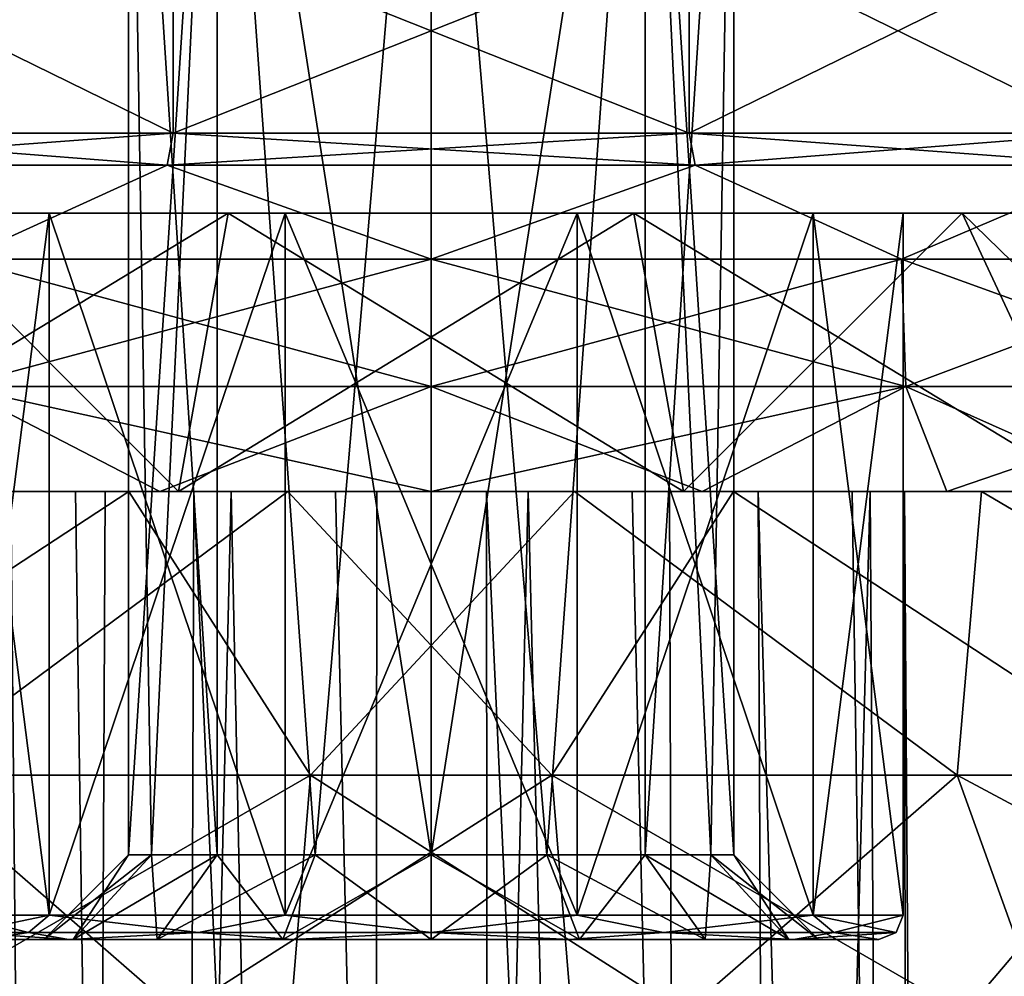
# Model space of a CAD drawing. Header units: millimetres. Extents: x -129 to 0, y -129 to 137.
# Tile 56 of 59: x -105 to -97, y 121 to 129. Entities that reach past the tile are written whole.
import ezdxf

# ---------------------------------------------------------------- set-up
doc = ezdxf.new("R2010")
doc.units = ezdxf.units.MM
doc.header["$LTSCALE"] = 65.185185
for name, color, linetype in [('692', 7, 'CONTINUOUS'), ('703', 7, 'CONTINUOUS'), ('711', 7, 'CONTINUOUS'), ('714', 7, 'CONTINUOUS'), ('715', 7, 'CONTINUOUS'), ('719', 7, 'CONTINUOUS'), ('720', 7, 'CONTINUOUS'), ('721', 7, 'CONTINUOUS'), ('725', 7, 'CONTINUOUS'), ('726', 7, 'CONTINUOUS'), ('729', 7, 'CONTINUOUS'), ('730', 7, 'CONTINUOUS'), ('731', 7, 'CONTINUOUS'), ('732', 7, 'CONTINUOUS'), ('735', 7, 'CONTINUOUS'), ('736', 7, 'CONTINUOUS'), ('737', 7, 'CONTINUOUS'), ('740', 7, 'CONTINUOUS'), ('742', 7, 'CONTINUOUS'), ('743', 7, 'CONTINUOUS'), ('749', 7, 'CONTINUOUS'), ('750', 7, 'CONTINUOUS'), ('751', 7, 'CONTINUOUS'), ('752', 7, 'CONTINUOUS'), ('753', 7, 'CONTINUOUS'), ('754', 7, 'CONTINUOUS'), ('755', 7, 'CONTINUOUS'), ('756', 7, 'CONTINUOUS'), ('761', 7, 'CONTINUOUS'), ('762', 7, 'CONTINUOUS'), ('763', 7, 'CONTINUOUS'), ('764', 7, 'CONTINUOUS'), ('765', 7, 'CONTINUOUS'), ('771', 7, 'CONTINUOUS'), ('772', 7, 'CONTINUOUS'), ('773', 7, 'CONTINUOUS'), ('774', 7, 'CONTINUOUS'), ('775', 7, 'CONTINUOUS'), ('776', 7, 'CONTINUOUS')]:
    doc.layers.add(name, color=color, linetype=linetype)

msp = doc.modelspace()

# ---------------------------------------------------------------- linework, layer by layer
at = {"layer": '692', "color": 7, "linetype": 'CONTINUOUS'}
for points in [[(-102.9471, 122.5273, -10.4188), (-103.3192, 118.0174, -14.3076), (-106.3548, 120.5625, -11.8024), (-102.9471, 122.5273, -10.4188)], [(-99.8634, 120.5625, -12.4236), (-103.3192, 118.0174, -14.3076), (-102.9471, 122.5273, -10.4188), (-99.8634, 120.5625, -12.4236)]]:
    msp.add_3dface(points, dxfattribs=at)
at = {"layer": '703', "color": 7, "linetype": 'CONTINUOUS'}
for points in [[(-104.0366, 120.5625, 12.4236), (-100.5808, 118.0174, 14.3076), (-100.9529, 122.5273, 10.4188), (-104.0366, 120.5625, 12.4236)], [(-100.5808, 118.0174, 14.3076), (-97.5452, 120.5625, 11.8024), (-100.9529, 122.5273, 10.4188), (-100.5808, 118.0174, 14.3076)]]:
    msp.add_3dface(points, dxfattribs=at)
at = {"layer": '711', "color": 7, "linetype": 'CONTINUOUS'}
for points in [[(-95.9819, 118.0175, -13.0753), (-99.8634, 120.5625, -12.4236), (-97.604, 122.5272, -9.5216), (-95.9819, 118.0175, -13.0753)], [(-93.9312, 120.5625, -9.7159), (-95.9819, 118.0175, -13.0753), (-97.604, 122.5272, -9.5216), (-93.9312, 120.5625, -9.7159)]]:
    msp.add_3dface(points, dxfattribs=at)
at = {"layer": '714', "color": 7, "linetype": 'CONTINUOUS'}
msp.add_3dface([(-97.5452, 120.5625, 11.8024), (-93.6105, 118.0174, 11.7062), (-95.8772, 122.5273, 8.5245), (-97.5452, 120.5625, 11.8024)], dxfattribs=at)
at = {"layer": '715', "color": 7, "linetype": 'CONTINUOUS'}
msp.add_3dface([(-107.9181, 118.0175, 13.0753), (-104.0366, 120.5625, 12.4236), (-106.296, 122.5272, 9.5216), (-107.9181, 118.0175, 13.0753)], dxfattribs=at)
at = {"layer": '719', "color": 7, "linetype": 'CONTINUOUS'}
for points in [[(-102.9471, 122.5273, -10.4188), (-108.0228, 122.5273, -8.5245), (-104.4477, 124.87, -6.6925), (-102.9471, 122.5273, -10.4188)], [(-102.9471, 122.5273, -10.4188), (-106.3548, 120.5625, -11.8024), (-108.0228, 122.5273, -8.5245), (-102.9471, 122.5273, -10.4188)]]:
    msp.add_3dface(points, dxfattribs=at)
at = {"layer": '720', "color": 7, "linetype": 'CONTINUOUS'}
for points in [[(-97.604, 122.5272, -9.5216), (-102.9471, 122.5273, -10.4188), (-100.7669, 124.87, -7.0447), (-97.604, 122.5272, -9.5216)], [(-99.8634, 120.5625, -12.4236), (-102.9471, 122.5273, -10.4188), (-97.604, 122.5272, -9.5216), (-99.8634, 120.5625, -12.4236)]]:
    msp.add_3dface(points, dxfattribs=at)
at = {"layer": '721', "color": 7, "linetype": 'CONTINUOUS'}
for points in [[(-93.4255, 122.5273, -6.0728), (-97.604, 122.5272, -9.5216), (-97.403, 124.87, -5.5093), (-93.4255, 122.5273, -6.0728)], [(-93.9312, 120.5625, -9.7159), (-97.604, 122.5272, -9.5216), (-93.4255, 122.5273, -6.0728), (-93.9312, 120.5625, -9.7159)]]:
    msp.add_3dface(points, dxfattribs=at)
at = {"layer": '725', "color": 7, "linetype": 'CONTINUOUS'}
for points in [[(-100.9529, 122.5273, 10.4188), (-95.8772, 122.5273, 8.5245), (-99.4523, 124.87, 6.6925), (-100.9529, 122.5273, 10.4188)], [(-100.9529, 122.5273, 10.4188), (-97.5452, 120.5625, 11.8024), (-95.8772, 122.5273, 8.5245), (-100.9529, 122.5273, 10.4188)]]:
    msp.add_3dface(points, dxfattribs=at)
at = {"layer": '726', "color": 7, "linetype": 'CONTINUOUS'}
for points in [[(-106.296, 122.5272, 9.5216), (-100.9529, 122.5273, 10.4188), (-103.1331, 124.87, 7.0447), (-106.296, 122.5272, 9.5216)], [(-104.0366, 120.5625, 12.4236), (-100.9529, 122.5273, 10.4188), (-106.296, 122.5272, 9.5216), (-104.0366, 120.5625, 12.4236)]]:
    msp.add_3dface(points, dxfattribs=at)
at = {"layer": '729', "color": 7, "linetype": 'CONTINUOUS'}
msp.add_3dface([(-108.0228, 122.5273, -8.5245), (-107.4593, 124.87, -4.547), (-104.4477, 124.87, -6.6925), (-108.0228, 122.5273, -8.5245)], dxfattribs=at)
at = {"layer": '730', "color": 7, "linetype": 'CONTINUOUS'}
msp.add_3dface([(-102.9471, 122.5273, -10.4188), (-104.4477, 124.87, -6.6925), (-100.7669, 124.87, -7.0447), (-102.9471, 122.5273, -10.4188)], dxfattribs=at)
at = {"layer": '731', "color": 7, "linetype": 'CONTINUOUS'}
msp.add_3dface([(-97.604, 122.5272, -9.5216), (-100.7669, 124.87, -7.0447), (-97.403, 124.87, -5.5093), (-97.604, 122.5272, -9.5216)], dxfattribs=at)
at = {"layer": '732', "color": 7, "linetype": 'CONTINUOUS'}
msp.add_3dface([(-93.4255, 122.5273, -6.0728), (-97.403, 124.87, -5.5093), (-95.2575, 124.87, -2.4977), (-93.4255, 122.5273, -6.0728)], dxfattribs=at)
at = {"layer": '735', "color": 7, "linetype": 'CONTINUOUS'}
msp.add_3dface([(-95.8772, 122.5273, 8.5245), (-96.4407, 124.87, 4.547), (-99.4523, 124.87, 6.6925), (-95.8772, 122.5273, 8.5245)], dxfattribs=at)
at = {"layer": '736', "color": 7, "linetype": 'CONTINUOUS'}
msp.add_3dface([(-100.9529, 122.5273, 10.4188), (-99.4523, 124.87, 6.6925), (-103.1331, 124.87, 7.0447), (-100.9529, 122.5273, 10.4188)], dxfattribs=at)
at = {"layer": '737', "color": 7, "linetype": 'CONTINUOUS'}
msp.add_3dface([(-106.296, 122.5272, 9.5216), (-103.1331, 124.87, 7.0447), (-106.497, 124.87, 5.5093), (-106.296, 122.5272, 9.5216)], dxfattribs=at)
at = {"layer": '740', "color": 7, "linetype": 'CONTINUOUS'}
for points in [[(-107.4108, 124.87, -3.9676), (-108.7, 124.87), (-104.8884, 124.87, -2.6974), (-107.4108, 124.87, -3.9676)], [(-108.7, 124.87), (-105.5786, 124.87, -1.6562), (-104.8884, 124.87, -2.6974), (-108.7, 124.87)], [(-104.0358, 124.87, -6.4196), (-107.4108, 124.87, -3.9676), (-101.4913, 124.87, -3.9623), (-104.0358, 124.87, -6.4196)], [(-101.4913, 124.87, -3.9623), (-107.4108, 124.87, -3.9676), (-102.7394, 124.87, -3.9098), (-101.4913, 124.87, -3.9623)], [(-102.7394, 124.87, -3.9098), (-107.4108, 124.87, -3.9676), (-103.91, 124.87, -3.4739), (-102.7394, 124.87, -3.9098)], [(-103.91, 124.87, -3.4739), (-107.4108, 124.87, -3.9676), (-104.8884, 124.87, -2.6974), (-103.91, 124.87, -3.4739)], [(-104.0358, 124.87, 6.4196), (-99.8642, 124.87, 6.4196), (-107.4108, 124.87, 3.9676), (-104.0358, 124.87, 6.4196)], [(-107.4108, 124.87, 3.9676), (-99.8642, 124.87, 6.4196), (-103.6013, 124.87, 3.6309), (-107.4108, 124.87, 3.9676)], [(-105.4212, 124.87, 1.9649), (-107.4108, 124.87, 3.9676), (-104.6433, 124.87, 2.9422), (-105.4212, 124.87, 1.9649)], [(-104.6433, 124.87, 2.9422), (-107.4108, 124.87, 3.9676), (-103.6013, 124.87, 3.6309), (-104.6433, 124.87, 2.9422)], [(-99.8642, 124.87, -6.4196), (-104.0358, 124.87, -6.4196), (-96.4892, 124.87, -3.9676), (-99.8642, 124.87, -6.4196)], [(-96.4892, 124.87, -3.9676), (-104.0358, 124.87, -6.4196), (-100.2883, 124.87, -3.6261), (-96.4892, 124.87, -3.9676)], [(-100.2883, 124.87, -3.6261), (-104.0358, 124.87, -6.4196), (-101.4913, 124.87, -3.9623), (-100.2883, 124.87, -3.6261)], [(-103.6013, 124.87, 3.6309), (-99.8642, 124.87, 6.4196), (-102.3974, 124.87, 3.9636), (-103.6013, 124.87, 3.6309)], [(-99.8642, 124.87, 6.4196), (-96.4892, 124.87, 3.9676), (-102.3974, 124.87, 3.9636), (-99.8642, 124.87, 6.4196)], [(-102.3974, 124.87, 3.9636), (-96.4892, 124.87, 3.9676), (-101.1495, 124.87, 3.9076), (-102.3974, 124.87, 3.9636)], [(-101.1495, 124.87, 3.9076), (-96.4892, 124.87, 3.9676), (-99.9802, 124.87, 3.4684), (-101.1495, 124.87, 3.9076)], [(-99.2482, 124.87, -2.9343), (-96.4892, 124.87, -3.9676), (-100.2883, 124.87, -3.6261), (-99.2482, 124.87, -2.9343)], [(-99.9802, 124.87, 3.4684), (-96.4892, 124.87, 3.9676), (-98.322, 124.87, 1.6569), (-99.9802, 124.87, 3.4684)], [(-98.473, 124.87, -1.9546), (-96.4892, 124.87, -3.9676), (-99.2482, 124.87, -2.9343), (-98.473, 124.87, -1.9546)], [(-95.2, 124.87), (-96.4892, 124.87, -3.9676), (-98.473, 124.87, -1.9546), (-95.2, 124.87)], [(-98.0389, 124.87, -0.7833), (-95.2, 124.87), (-98.473, 124.87, -1.9546), (-98.0389, 124.87, -0.7833)], [(-96.4892, 124.87, 3.9676), (-95.2, 124.87), (-98.322, 124.87, 1.6569), (-96.4892, 124.87, 3.9676)], [(-98.322, 124.87, 1.6569), (-95.2, 124.87), (-98.0389, 124.87, -0.7833), (-98.322, 124.87, 1.6569)]]:
    msp.add_3dface(points, dxfattribs=at)
at = {"layer": '742', "color": 7, "linetype": 'CONTINUOUS'}
for points in [[(-106.2372, 70.07, 0.8697), (-105.4212, 124.87, 1.9649), (-104.9073, 70.07, 3.2235), (-106.2372, 70.07, 0.8697)], [(-105.4212, 124.87, 1.9649), (-104.6433, 124.87, 2.9422), (-104.9073, 70.07, 3.2235), (-105.4212, 124.87, 1.9649)], [(-104.6433, 124.87, 2.9422), (-103.6013, 124.87, 3.6309), (-104.9073, 70.07, 3.2235), (-104.6433, 124.87, 2.9422)], [(-104.9073, 70.07, 3.2235), (-103.6013, 124.87, 3.6309), (-102.4478, 70.07, 4.3461), (-104.9073, 70.07, 3.2235)], [(-103.6013, 124.87, 3.6309), (-102.3974, 124.87, 3.9636), (-102.4478, 70.07, 4.3461), (-103.6013, 124.87, 3.6309)], [(-102.3974, 124.87, 3.9636), (-101.1495, 124.87, 3.9076), (-102.4478, 70.07, 4.3461), (-102.3974, 124.87, 3.9636)], [(-102.4478, 70.07, 4.3461), (-101.1495, 124.87, 3.9076), (-99.7985, 70.07, 3.8089), (-102.4478, 70.07, 4.3461)], [(-101.1495, 124.87, 3.9076), (-99.9802, 124.87, 3.4684), (-99.7985, 70.07, 3.8089), (-101.1495, 124.87, 3.9076)], [(-99.9802, 124.87, 3.4684), (-98.322, 124.87, 1.6569), (-99.7985, 70.07, 3.8089), (-99.9802, 124.87, 3.4684)], [(-98.322, 124.87, 1.6569), (-97.9704, 70.07, 1.8164), (-99.7985, 70.07, 3.8089), (-98.322, 124.87, 1.6569)]]:
    msp.add_3dface(points, dxfattribs=at)
at = {"layer": '743', "color": 7, "linetype": 'CONTINUOUS'}
for points in [[(-105.5786, 124.87, -1.6562), (-105.9296, 70.07, -1.8164), (-104.1015, 70.07, -3.8089), (-105.5786, 124.87, -1.6562)], [(-104.8884, 124.87, -2.6974), (-105.5786, 124.87, -1.6562), (-104.1015, 70.07, -3.8089), (-104.8884, 124.87, -2.6974)], [(-103.91, 124.87, -3.4739), (-104.8884, 124.87, -2.6974), (-104.1015, 70.07, -3.8089), (-103.91, 124.87, -3.4739)], [(-101.4522, 70.07, -4.3461), (-103.91, 124.87, -3.4739), (-104.1015, 70.07, -3.8089), (-101.4522, 70.07, -4.3461)], [(-102.7394, 124.87, -3.9098), (-103.91, 124.87, -3.4739), (-101.4522, 70.07, -4.3461), (-102.7394, 124.87, -3.9098)], [(-101.4913, 124.87, -3.9623), (-102.7394, 124.87, -3.9098), (-101.4522, 70.07, -4.3461), (-101.4913, 124.87, -3.9623)], [(-100.2883, 124.87, -3.6261), (-101.4913, 124.87, -3.9623), (-98.9927, 70.07, -3.2235), (-100.2883, 124.87, -3.6261)], [(-98.9927, 70.07, -3.2235), (-101.4913, 124.87, -3.9623), (-101.4522, 70.07, -4.3461), (-98.9927, 70.07, -3.2235)], [(-99.2482, 124.87, -2.9343), (-100.2883, 124.87, -3.6261), (-98.9927, 70.07, -3.2235), (-99.2482, 124.87, -2.9343)], [(-98.473, 124.87, -1.9546), (-99.2482, 124.87, -2.9343), (-97.6628, 70.07, -0.8697), (-98.473, 124.87, -1.9546)], [(-97.6628, 70.07, -0.8697), (-99.2482, 124.87, -2.9343), (-98.9927, 70.07, -3.2235), (-97.6628, 70.07, -0.8697)], [(-98.0389, 124.87, -0.7833), (-98.473, 124.87, -1.9546), (-97.6628, 70.07, -0.8697), (-98.0389, 124.87, -0.7833)], [(-98.322, 124.87, 1.6569), (-98.0389, 124.87, -0.7833), (-97.9704, 70.07, 1.8164), (-98.322, 124.87, 1.6569)], [(-97.9704, 70.07, 1.8164), (-98.0389, 124.87, -0.7833), (-97.6628, 70.07, -0.8697), (-97.9704, 70.07, 1.8164)]]:
    msp.add_3dface(points, dxfattribs=at)
at = {"layer": '749', "linetype": 'CONTINUOUS'}
for points in [[(-107.5322, 127.8308, 4.0557), (-104.0822, 127.8308, 6.5623), (-107.5322, 129.5239, 4.0557), (-107.5322, 127.8308, 4.0557)], [(-107.5322, 129.5239, 4.0557), (-104.0822, 127.8308, 6.5623), (-104.0822, 129.5239, 6.5623), (-107.5322, 129.5239, 4.0557)], [(-104.0822, 127.8308, 6.5623), (-99.8178, 127.8308, 6.5623), (-104.0822, 129.5239, 6.5623), (-104.0822, 127.8308, 6.5623)], [(-104.0822, 129.5239, 6.5623), (-99.8178, 127.8308, 6.5623), (-99.8178, 129.5239, 6.5623), (-104.0822, 129.5239, 6.5623)], [(-99.8178, 127.8308, 6.5623), (-96.3678, 127.8308, 4.0557), (-99.8178, 129.5239, 6.5623), (-99.8178, 127.8308, 6.5623)], [(-99.8178, 129.5239, 6.5623), (-96.3678, 127.8308, 4.0557), (-96.3678, 129.5239, 4.0557), (-99.8178, 129.5239, 6.5623)]]:
    msp.add_3dface(points, dxfattribs=at)
at = {"layer": '750', "linetype": 'CONTINUOUS'}
for points in [[(-104.131, 127.5666, 6.7125), (-107.66, 127.5666, 4.1485), (-105.8346, 126.7911, 6.7283), (-104.131, 127.5666, 6.7125)], [(-101.95, 126.7911, 7.7692), (-104.131, 127.5666, 6.7125), (-105.8346, 126.7911, 6.7283), (-101.95, 126.7911, 7.7692)], [(-99.769, 127.5666, 6.7125), (-104.131, 127.5666, 6.7125), (-101.95, 126.7911, 7.7692), (-99.769, 127.5666, 6.7125)], [(-98.0654, 126.7911, 6.7283), (-99.769, 127.5666, 6.7125), (-101.95, 126.7911, 7.7692), (-98.0654, 126.7911, 6.7283)], [(-96.24, 127.5666, 4.1485), (-99.769, 127.5666, 6.7125), (-98.0654, 126.7911, 6.7283), (-96.24, 127.5666, 4.1485)], [(-95.2217, 126.7911, 3.8846), (-96.24, 127.5666, 4.1485), (-98.0654, 126.7911, 6.7283), (-95.2217, 126.7911, 3.8846)], [(-101.95, 125.7395, 7.8444), (-105.8346, 126.7911, 6.7283), (-105.8722, 125.7395, 6.7935), (-101.95, 125.7395, 7.8444)], [(-101.95, 126.7911, 7.7692), (-105.8346, 126.7911, 6.7283), (-101.95, 125.7395, 7.8444), (-101.95, 126.7911, 7.7692)], [(-98.0654, 126.7911, 6.7283), (-101.95, 126.7911, 7.7692), (-98.0278, 125.7395, 6.7935), (-98.0654, 126.7911, 6.7283)], [(-98.0278, 125.7395, 6.7935), (-101.95, 126.7911, 7.7692), (-101.95, 125.7395, 7.8444), (-98.0278, 125.7395, 6.7935)], [(-95.2217, 126.7911, 3.8846), (-98.0654, 126.7911, 6.7283), (-95.1565, 125.7395, 3.9222), (-95.2217, 126.7911, 3.8846)], [(-95.1565, 125.7395, 3.9222), (-98.0654, 126.7911, 6.7283), (-98.0278, 125.7395, 6.7935), (-95.1565, 125.7395, 3.9222)], [(-104.1904, 124.87, 6.8951), (-105.8722, 125.7395, 6.7935), (-106.2115, 124.87, 5.8654), (-104.1904, 124.87, 6.8951)], [(-101.95, 125.7395, 7.8444), (-105.8722, 125.7395, 6.7935), (-101.95, 124.87, 7.25), (-101.95, 125.7395, 7.8444)], [(-101.95, 124.87, 7.25), (-105.8722, 125.7395, 6.7935), (-104.1904, 124.87, 6.8951), (-101.95, 124.87, 7.25)], [(-98.0278, 125.7395, 6.7935), (-101.95, 125.7395, 7.8444), (-99.7096, 124.87, 6.8951), (-98.0278, 125.7395, 6.7935)], [(-99.7096, 124.87, 6.8951), (-101.95, 125.7395, 7.8444), (-101.95, 124.87, 7.25), (-99.7096, 124.87, 6.8951)], [(-97.6885, 124.87, 5.8654), (-98.0278, 125.7395, 6.7935), (-99.7096, 124.87, 6.8951), (-97.6885, 124.87, 5.8654)], [(-95.1565, 125.7395, 3.9222), (-98.0278, 125.7395, 6.7935), (-96.0846, 124.87, 4.2615), (-95.1565, 125.7395, 3.9222)], [(-96.0846, 124.87, 4.2615), (-98.0278, 125.7395, 6.7935), (-97.6885, 124.87, 5.8654), (-96.0846, 124.87, 4.2615)]]:
    msp.add_3dface(points, dxfattribs=at)
at = {"layer": '751', "linetype": 'CONTINUOUS'}
for points in [[(-104.4477, 124.87, -6.6925), (-107.4593, 124.87, -4.547), (-106.2115, 124.87, -5.8654), (-104.4477, 124.87, -6.6925)], [(-106.497, 124.87, 5.5093), (-103.1331, 124.87, 7.0447), (-106.2115, 124.87, 5.8654), (-106.497, 124.87, 5.5093)], [(-104.1904, 124.87, -6.8951), (-104.4477, 124.87, -6.6925), (-106.2115, 124.87, -5.8654), (-104.1904, 124.87, -6.8951)], [(-103.1331, 124.87, 7.0447), (-104.1904, 124.87, 6.8951), (-106.2115, 124.87, 5.8654), (-103.1331, 124.87, 7.0447)], [(-100.7669, 124.87, -7.0447), (-104.4477, 124.87, -6.6925), (-104.1904, 124.87, -6.8951), (-100.7669, 124.87, -7.0447)], [(-101.95, 124.87, -7.25), (-100.7669, 124.87, -7.0447), (-104.1904, 124.87, -6.8951), (-101.95, 124.87, -7.25)], [(-103.1331, 124.87, 7.0447), (-101.95, 124.87, 7.25), (-104.1904, 124.87, 6.8951), (-103.1331, 124.87, 7.0447)], [(-103.1331, 124.87, 7.0447), (-99.4523, 124.87, 6.6925), (-99.7096, 124.87, 6.8951), (-103.1331, 124.87, 7.0447)], [(-103.1331, 124.87, 7.0447), (-99.7096, 124.87, 6.8951), (-101.95, 124.87, 7.25), (-103.1331, 124.87, 7.0447)], [(-99.7096, 124.87, -6.8951), (-100.7669, 124.87, -7.0447), (-101.95, 124.87, -7.25), (-99.7096, 124.87, -6.8951)], [(-97.403, 124.87, -5.5093), (-100.7669, 124.87, -7.0447), (-97.6885, 124.87, -5.8654), (-97.403, 124.87, -5.5093)], [(-97.6885, 124.87, -5.8654), (-100.7669, 124.87, -7.0447), (-99.7096, 124.87, -6.8951), (-97.6885, 124.87, -5.8654)], [(-99.4523, 124.87, 6.6925), (-97.6885, 124.87, 5.8654), (-99.7096, 124.87, 6.8951), (-99.4523, 124.87, 6.6925)], [(-99.4523, 124.87, 6.6925), (-96.4407, 124.87, 4.547), (-97.6885, 124.87, 5.8654), (-99.4523, 124.87, 6.6925)], [(-96.0846, 124.87, -4.2615), (-97.403, 124.87, -5.5093), (-97.6885, 124.87, -5.8654), (-96.0846, 124.87, -4.2615)], [(-96.4407, 124.87, 4.547), (-96.0846, 124.87, 4.2615), (-97.6885, 124.87, 5.8654), (-96.4407, 124.87, 4.547)], [(-95.2575, 124.87, -2.4977), (-97.403, 124.87, -5.5093), (-96.0846, 124.87, -4.2615), (-95.2575, 124.87, -2.4977)]]:
    msp.add_3dface(points, dxfattribs=at)
at = {"layer": '752', "linetype": 'CONTINUOUS'}
for points in [[(-104.0358, 124.87, 6.4196), (-107.4108, 124.87, 3.9676), (-103.6255, 127.17, 5.1567), (-104.0358, 124.87, 6.4196)], [(-103.6255, 127.17, 5.1567), (-107.4108, 124.87, 3.9676), (-106.3366, 127.17, 3.187), (-103.6255, 127.17, 5.1567)], [(-99.8642, 124.87, 6.4196), (-104.0358, 124.87, 6.4196), (-100.2745, 127.17, 5.1567), (-99.8642, 124.87, 6.4196)], [(-100.2745, 127.17, 5.1567), (-104.0358, 124.87, 6.4196), (-103.6255, 127.17, 5.1567), (-100.2745, 127.17, 5.1567)], [(-97.5634, 127.17, 3.187), (-99.8642, 124.87, 6.4196), (-100.2745, 127.17, 5.1567), (-97.5634, 127.17, 3.187)], [(-96.4892, 124.87, 3.9676), (-99.8642, 124.87, 6.4196), (-97.5634, 127.17, 3.187), (-96.4892, 124.87, 3.9676)], [(-96.5279, 127.17), (-96.4892, 124.87, 3.9676), (-97.5634, 127.17, 3.187), (-96.5279, 127.17)]]:
    msp.add_3dface(points, dxfattribs=at)
at = {"layer": '753', "linetype": 'CONTINUOUS'}
for points in [[(-106.3366, 127.17, 3.187), (-107.3721, 127.17), (-105.1052, 127.17, 2.2924), (-106.3366, 127.17, 3.187)], [(-107.3721, 127.17), (-105.85, 127.17), (-105.1052, 127.17, 2.2924), (-107.3721, 127.17)], [(-100.2745, 127.17, 5.1567), (-103.6255, 127.17, 5.1567), (-106.3366, 127.17, 3.187), (-100.2745, 127.17, 5.1567)], [(-100.2745, 127.17, 5.1567), (-106.3366, 127.17, 3.187), (-103.1552, 127.17, 3.7091), (-100.2745, 127.17, 5.1567)], [(-103.1552, 127.17, 3.7091), (-106.3366, 127.17, 3.187), (-105.1052, 127.17, 2.2924), (-103.1552, 127.17, 3.7091)], [(-106.3366, 127.17, -3.187), (-103.6255, 127.17, -5.1567), (-103.1552, 127.17, -3.7091), (-106.3366, 127.17, -3.187)], [(-105.85, 127.17), (-106.3366, 127.17, -3.187), (-105.1052, 127.17, -2.2924), (-105.85, 127.17)], [(-105.1052, 127.17, -2.2924), (-106.3366, 127.17, -3.187), (-103.1552, 127.17, -3.7091), (-105.1052, 127.17, -2.2924)], [(-100.2745, 127.17, -5.1567), (-97.5634, 127.17, -3.187), (-103.6255, 127.17, -5.1567), (-100.2745, 127.17, -5.1567)], [(-103.6255, 127.17, -5.1567), (-97.5634, 127.17, -3.187), (-100.7448, 127.17, -3.7091), (-103.6255, 127.17, -5.1567)], [(-103.1552, 127.17, -3.7091), (-103.6255, 127.17, -5.1567), (-100.7448, 127.17, -3.7091), (-103.1552, 127.17, -3.7091)], [(-100.7448, 127.17, 3.7091), (-100.2745, 127.17, 5.1567), (-103.1552, 127.17, 3.7091), (-100.7448, 127.17, 3.7091)], [(-97.5634, 127.17, 3.187), (-100.2745, 127.17, 5.1567), (-100.7448, 127.17, 3.7091), (-97.5634, 127.17, 3.187)], [(-98.7948, 127.17, 2.2924), (-97.5634, 127.17, 3.187), (-100.7448, 127.17, 3.7091), (-98.7948, 127.17, 2.2924)], [(-100.7448, 127.17, -3.7091), (-97.5634, 127.17, -3.187), (-98.7948, 127.17, -2.2924), (-100.7448, 127.17, -3.7091)], [(-97.5634, 127.17, -3.187), (-96.5279, 127.17), (-98.7948, 127.17, -2.2924), (-97.5634, 127.17, -3.187)], [(-98.7948, 127.17, -2.2924), (-96.5279, 127.17), (-98.05, 127.17), (-98.7948, 127.17, -2.2924)], [(-98.05, 127.17), (-97.5634, 127.17, 3.187), (-98.7948, 127.17, 2.2924), (-98.05, 127.17)], [(-96.5279, 127.17), (-97.5634, 127.17, 3.187), (-98.05, 127.17), (-96.5279, 127.17)]]:
    msp.add_3dface(points, dxfattribs=at)
at = {"layer": '754', "linetype": 'CONTINUOUS'}
for points in [[(-105.1052, 127.17, 2.2924), (-105.85, 127.17), (-105.1052, 121.37, 2.2924), (-105.1052, 127.17, 2.2924)], [(-105.1052, 121.37, 2.2924), (-105.85, 127.17), (-105.85, 121.37), (-105.1052, 121.37, 2.2924)], [(-103.1552, 127.17, 3.7091), (-105.1052, 127.17, 2.2924), (-103.1552, 121.37, 3.7091), (-103.1552, 127.17, 3.7091)], [(-103.1552, 121.37, 3.7091), (-105.1052, 127.17, 2.2924), (-105.1052, 121.37, 2.2924), (-103.1552, 121.37, 3.7091)], [(-100.7448, 127.17, 3.7091), (-103.1552, 127.17, 3.7091), (-100.7448, 121.37, 3.7091), (-100.7448, 127.17, 3.7091)], [(-100.7448, 121.37, 3.7091), (-103.1552, 127.17, 3.7091), (-103.1552, 121.37, 3.7091), (-100.7448, 121.37, 3.7091)], [(-98.7948, 127.17, 2.2924), (-100.7448, 127.17, 3.7091), (-98.7948, 121.37, 2.2924), (-98.7948, 127.17, 2.2924)], [(-98.7948, 121.37, 2.2924), (-100.7448, 127.17, 3.7091), (-100.7448, 121.37, 3.7091), (-98.7948, 121.37, 2.2924)], [(-98.05, 127.17), (-98.7948, 127.17, 2.2924), (-98.05, 121.37), (-98.05, 127.17)], [(-98.05, 121.37), (-98.7948, 127.17, 2.2924), (-98.7948, 121.37, 2.2924), (-98.05, 121.37)]]:
    msp.add_3dface(points, dxfattribs=at)
at = {"layer": '755', "linetype": 'CONTINUOUS'}
for points in [[(-105.65, 121.17), (-104.9426, 121.17, -2.1759), (-105.15, 121.17), (-105.65, 121.17)], [(-104.9426, 121.17, 2.1759), (-105.65, 121.17), (-104.9064, 121.17, 1.2245), (-104.9426, 121.17, 2.1759)], [(-105.65, 121.17), (-105.15, 121.17), (-104.9064, 121.17, 1.2245), (-105.65, 121.17)], [(-105.15, 121.17), (-104.9426, 121.17, -2.1759), (-104.9064, 121.17, -1.2245), (-105.15, 121.17)], [(-104.9426, 121.17, -2.1759), (-103.0927, 121.17, -3.5191), (-104.2127, 121.17, -2.2627), (-104.9426, 121.17, -2.1759)], [(-104.9064, 121.17, -1.2245), (-104.9426, 121.17, -2.1759), (-104.2127, 121.17, -2.2627), (-104.9064, 121.17, -1.2245)], [(-103.0927, 121.17, 3.5191), (-104.9426, 121.17, 2.1759), (-103.1746, 121.17, 2.9564), (-103.0927, 121.17, 3.5191)], [(-103.1746, 121.17, 2.9564), (-104.9426, 121.17, 2.1759), (-104.2127, 121.17, 2.2627), (-103.1746, 121.17, 2.9564)], [(-104.2127, 121.17, 2.2627), (-104.9426, 121.17, 2.1759), (-104.9064, 121.17, 1.2245), (-104.2127, 121.17, 2.2627)], [(-104.2127, 121.17, -2.2627), (-103.0927, 121.17, -3.5191), (-103.1746, 121.17, -2.9564), (-104.2127, 121.17, -2.2627)], [(-103.1746, 121.17, -2.9564), (-103.0927, 121.17, -3.5191), (-101.95, 121.17, -3.2), (-103.1746, 121.17, -2.9564)], [(-100.8073, 121.17, 3.5191), (-103.0927, 121.17, 3.5191), (-103.1746, 121.17, 2.9564), (-100.8073, 121.17, 3.5191)], [(-101.95, 121.17, 3.2), (-100.8073, 121.17, 3.5191), (-103.1746, 121.17, 2.9564), (-101.95, 121.17, 3.2)], [(-103.0927, 121.17, -3.5191), (-100.8073, 121.17, -3.5191), (-100.7254, 121.17, -2.9564), (-103.0927, 121.17, -3.5191)], [(-101.95, 121.17, -3.2), (-103.0927, 121.17, -3.5191), (-100.7254, 121.17, -2.9564), (-101.95, 121.17, -3.2)], [(-100.7254, 121.17, 2.9564), (-100.8073, 121.17, 3.5191), (-101.95, 121.17, 3.2), (-100.7254, 121.17, 2.9564)], [(-100.8073, 121.17, -3.5191), (-98.9574, 121.17, -2.1759), (-100.7254, 121.17, -2.9564), (-100.8073, 121.17, -3.5191)], [(-98.9574, 121.17, 2.1759), (-100.8073, 121.17, 3.5191), (-99.6873, 121.17, 2.2627), (-98.9574, 121.17, 2.1759)], [(-99.6873, 121.17, 2.2627), (-100.8073, 121.17, 3.5191), (-100.7254, 121.17, 2.9564), (-99.6873, 121.17, 2.2627)], [(-100.7254, 121.17, -2.9564), (-98.9574, 121.17, -2.1759), (-99.6873, 121.17, -2.2627), (-100.7254, 121.17, -2.9564)], [(-99.6873, 121.17, -2.2627), (-98.9574, 121.17, -2.1759), (-98.9936, 121.17, -1.2245), (-99.6873, 121.17, -2.2627)], [(-98.9936, 121.17, 1.2245), (-98.9574, 121.17, 2.1759), (-99.6873, 121.17, 2.2627), (-98.9936, 121.17, 1.2245)], [(-98.9574, 121.17, -2.1759), (-98.25, 121.17), (-98.9936, 121.17, -1.2245), (-98.9574, 121.17, -2.1759)], [(-98.9936, 121.17, -1.2245), (-98.25, 121.17), (-98.75, 121.17), (-98.9936, 121.17, -1.2245)], [(-98.75, 121.17), (-98.9574, 121.17, 2.1759), (-98.9936, 121.17, 1.2245), (-98.75, 121.17)], [(-98.25, 121.17), (-98.9574, 121.17, 2.1759), (-98.75, 121.17), (-98.25, 121.17)]]:
    msp.add_3dface(points, dxfattribs=at)
at = {"layer": '756', "linetype": 'CONTINUOUS'}
for points in [[(-104.45, 133.17), (-103.7178, 133.17, 1.7678), (-104.45, 121.87), (-104.45, 133.17)], [(-104.45, 121.87), (-103.7178, 133.17, 1.7678), (-104.2597, 121.87, 0.9567), (-104.45, 121.87)], [(-104.2597, 121.87, 0.9567), (-103.7178, 133.17, 1.7678), (-103.7178, 121.87, 1.7678), (-104.2597, 121.87, 0.9567)], [(-103.7178, 133.17, 1.7678), (-101.95, 133.17, 2.5), (-102.9067, 121.87, 2.3097), (-103.7178, 133.17, 1.7678)], [(-103.7178, 121.87, 1.7678), (-103.7178, 133.17, 1.7678), (-102.9067, 121.87, 2.3097), (-103.7178, 121.87, 1.7678)], [(-102.9067, 121.87, 2.3097), (-101.95, 133.17, 2.5), (-101.95, 121.87, 2.5), (-102.9067, 121.87, 2.3097)], [(-101.95, 133.17, 2.5), (-100.1822, 133.17, 1.7678), (-101.95, 121.87, 2.5), (-101.95, 133.17, 2.5)], [(-101.95, 121.87, 2.5), (-100.1822, 133.17, 1.7678), (-100.9933, 121.87, 2.3097), (-101.95, 121.87, 2.5)], [(-100.9933, 121.87, 2.3097), (-100.1822, 133.17, 1.7678), (-100.1822, 121.87, 1.7678), (-100.9933, 121.87, 2.3097)], [(-100.1822, 133.17, 1.7678), (-99.45, 133.17), (-100.1822, 121.87, 1.7678), (-100.1822, 133.17, 1.7678)], [(-100.1822, 121.87, 1.7678), (-99.45, 133.17), (-99.6403, 121.87, 0.9567), (-100.1822, 121.87, 1.7678)], [(-99.45, 133.17), (-99.45, 121.87), (-99.6403, 121.87, 0.9567), (-99.45, 133.17)]]:
    msp.add_3dface(points, dxfattribs=at)
at = {"layer": '761', "linetype": 'CONTINUOUS'}
for points in [[(-104.0822, 127.8308, -6.5623), (-107.5322, 127.8308, -4.0557), (-104.0822, 129.5239, -6.5623), (-104.0822, 127.8308, -6.5623)], [(-104.0822, 129.5239, -6.5623), (-107.5322, 127.8308, -4.0557), (-107.5322, 129.5239, -4.0557), (-104.0822, 129.5239, -6.5623)], [(-99.8178, 127.8308, -6.5623), (-104.0822, 127.8308, -6.5623), (-99.8178, 129.5239, -6.5623), (-99.8178, 127.8308, -6.5623)], [(-99.8178, 129.5239, -6.5623), (-104.0822, 127.8308, -6.5623), (-104.0822, 129.5239, -6.5623), (-99.8178, 129.5239, -6.5623)], [(-96.3678, 127.8308, -4.0557), (-99.8178, 127.8308, -6.5623), (-96.3678, 129.5239, -4.0557), (-96.3678, 127.8308, -4.0557)], [(-96.3678, 129.5239, -4.0557), (-99.8178, 127.8308, -6.5623), (-99.8178, 129.5239, -6.5623), (-96.3678, 129.5239, -4.0557)]]:
    msp.add_3dface(points, dxfattribs=at)
at = {"layer": '762', "linetype": 'CONTINUOUS'}
for points in [[(-107.66, 127.5666, -4.1485), (-104.131, 127.5666, -6.7125), (-105.8346, 126.7911, -6.7283), (-107.66, 127.5666, -4.1485)], [(-105.8346, 126.7911, -6.7283), (-104.131, 127.5666, -6.7125), (-101.95, 126.7911, -7.7692), (-105.8346, 126.7911, -6.7283)], [(-104.131, 127.5666, -6.7125), (-99.769, 127.5666, -6.7125), (-101.95, 126.7911, -7.7692), (-104.131, 127.5666, -6.7125)], [(-101.95, 126.7911, -7.7692), (-99.769, 127.5666, -6.7125), (-98.0654, 126.7911, -6.7283), (-101.95, 126.7911, -7.7692)], [(-99.769, 127.5666, -6.7125), (-96.24, 127.5666, -4.1485), (-98.0654, 126.7911, -6.7283), (-99.769, 127.5666, -6.7125)], [(-98.0654, 126.7911, -6.7283), (-96.24, 127.5666, -4.1485), (-95.2217, 126.7911, -3.8846), (-98.0654, 126.7911, -6.7283)], [(-105.8346, 126.7911, -6.7283), (-101.95, 126.7911, -7.7692), (-105.8722, 125.7395, -6.7935), (-105.8346, 126.7911, -6.7283)], [(-105.8722, 125.7395, -6.7935), (-101.95, 126.7911, -7.7692), (-101.95, 125.7395, -7.8444), (-105.8722, 125.7395, -6.7935)], [(-101.95, 126.7911, -7.7692), (-98.0654, 126.7911, -6.7283), (-101.95, 125.7395, -7.8444), (-101.95, 126.7911, -7.7692)], [(-101.95, 125.7395, -7.8444), (-98.0654, 126.7911, -6.7283), (-98.0278, 125.7395, -6.7935), (-101.95, 125.7395, -7.8444)], [(-98.0654, 126.7911, -6.7283), (-95.2217, 126.7911, -3.8846), (-98.0278, 125.7395, -6.7935), (-98.0654, 126.7911, -6.7283)], [(-98.0278, 125.7395, -6.7935), (-95.2217, 126.7911, -3.8846), (-95.1565, 125.7395, -3.9222), (-98.0278, 125.7395, -6.7935)], [(-104.1904, 124.87, -6.8951), (-106.2115, 124.87, -5.8654), (-105.8722, 125.7395, -6.7935), (-104.1904, 124.87, -6.8951)], [(-104.1904, 124.87, -6.8951), (-105.8722, 125.7395, -6.7935), (-101.95, 125.7395, -7.8444), (-104.1904, 124.87, -6.8951)], [(-101.95, 124.87, -7.25), (-104.1904, 124.87, -6.8951), (-101.95, 125.7395, -7.8444), (-101.95, 124.87, -7.25)], [(-99.7096, 124.87, -6.8951), (-101.95, 124.87, -7.25), (-98.0278, 125.7395, -6.7935), (-99.7096, 124.87, -6.8951)], [(-101.95, 124.87, -7.25), (-101.95, 125.7395, -7.8444), (-98.0278, 125.7395, -6.7935), (-101.95, 124.87, -7.25)], [(-97.6885, 124.87, -5.8654), (-99.7096, 124.87, -6.8951), (-98.0278, 125.7395, -6.7935), (-97.6885, 124.87, -5.8654)], [(-97.6885, 124.87, -5.8654), (-98.0278, 125.7395, -6.7935), (-95.1565, 125.7395, -3.9222), (-97.6885, 124.87, -5.8654)], [(-96.0846, 124.87, -4.2615), (-97.6885, 124.87, -5.8654), (-95.1565, 125.7395, -3.9222), (-96.0846, 124.87, -4.2615)]]:
    msp.add_3dface(points, dxfattribs=at)
at = {"layer": '763', "linetype": 'CONTINUOUS'}
for points in [[(-107.4108, 124.87, -3.9676), (-104.0358, 124.87, -6.4196), (-106.3366, 127.17, -3.187), (-107.4108, 124.87, -3.9676)], [(-104.0358, 124.87, -6.4196), (-103.6255, 127.17, -5.1567), (-106.3366, 127.17, -3.187), (-104.0358, 124.87, -6.4196)], [(-104.0358, 124.87, -6.4196), (-99.8642, 124.87, -6.4196), (-103.6255, 127.17, -5.1567), (-104.0358, 124.87, -6.4196)], [(-99.8642, 124.87, -6.4196), (-100.2745, 127.17, -5.1567), (-103.6255, 127.17, -5.1567), (-99.8642, 124.87, -6.4196)], [(-99.8642, 124.87, -6.4196), (-96.4892, 124.87, -3.9676), (-100.2745, 127.17, -5.1567), (-99.8642, 124.87, -6.4196)], [(-96.4892, 124.87, -3.9676), (-97.5634, 127.17, -3.187), (-100.2745, 127.17, -5.1567), (-96.4892, 124.87, -3.9676)], [(-96.4892, 124.87, -3.9676), (-95.2, 124.87), (-97.5634, 127.17, -3.187), (-96.4892, 124.87, -3.9676)], [(-95.2, 124.87), (-96.5279, 127.17), (-97.5634, 127.17, -3.187), (-95.2, 124.87)]]:
    msp.add_3dface(points, dxfattribs=at)
at = {"layer": '764', "linetype": 'CONTINUOUS'}
for points in [[(-105.85, 127.17), (-105.1052, 127.17, -2.2924), (-105.85, 121.37), (-105.85, 127.17)], [(-105.85, 121.37), (-105.1052, 127.17, -2.2924), (-105.1052, 121.37, -2.2924), (-105.85, 121.37)], [(-105.1052, 127.17, -2.2924), (-103.1552, 127.17, -3.7091), (-105.1052, 121.37, -2.2924), (-105.1052, 127.17, -2.2924)], [(-105.1052, 121.37, -2.2924), (-103.1552, 127.17, -3.7091), (-103.1552, 121.37, -3.7091), (-105.1052, 121.37, -2.2924)], [(-103.1552, 127.17, -3.7091), (-100.7448, 127.17, -3.7091), (-103.1552, 121.37, -3.7091), (-103.1552, 127.17, -3.7091)], [(-103.1552, 121.37, -3.7091), (-100.7448, 127.17, -3.7091), (-100.7448, 121.37, -3.7091), (-103.1552, 121.37, -3.7091)], [(-100.7448, 127.17, -3.7091), (-98.7948, 127.17, -2.2924), (-100.7448, 121.37, -3.7091), (-100.7448, 127.17, -3.7091)], [(-100.7448, 121.37, -3.7091), (-98.7948, 127.17, -2.2924), (-98.7948, 121.37, -2.2924), (-100.7448, 121.37, -3.7091)], [(-98.7948, 127.17, -2.2924), (-98.05, 127.17), (-98.7948, 121.37, -2.2924), (-98.7948, 127.17, -2.2924)], [(-98.05, 127.17), (-98.05, 121.37), (-98.7948, 121.37, -2.2924), (-98.05, 127.17)]]:
    msp.add_3dface(points, dxfattribs=at)
at = {"layer": '765', "linetype": 'CONTINUOUS'}
for points in [[(-104.45, 133.17), (-104.45, 121.87), (-104.2597, 121.87, -0.9567), (-104.45, 133.17)], [(-103.7178, 133.17, -1.7678), (-104.45, 133.17), (-103.7178, 121.87, -1.7678), (-103.7178, 133.17, -1.7678)], [(-103.7178, 121.87, -1.7678), (-104.45, 133.17), (-104.2597, 121.87, -0.9567), (-103.7178, 121.87, -1.7678)], [(-101.95, 133.17, -2.5), (-103.7178, 133.17, -1.7678), (-101.95, 121.87, -2.5), (-101.95, 133.17, -2.5)], [(-101.95, 121.87, -2.5), (-103.7178, 133.17, -1.7678), (-102.9067, 121.87, -2.3097), (-101.95, 121.87, -2.5)], [(-102.9067, 121.87, -2.3097), (-103.7178, 133.17, -1.7678), (-103.7178, 121.87, -1.7678), (-102.9067, 121.87, -2.3097)], [(-100.1822, 133.17, -1.7678), (-101.95, 133.17, -2.5), (-100.9933, 121.87, -2.3097), (-100.1822, 133.17, -1.7678)], [(-100.9933, 121.87, -2.3097), (-101.95, 133.17, -2.5), (-101.95, 121.87, -2.5), (-100.9933, 121.87, -2.3097)], [(-100.1822, 121.87, -1.7678), (-100.1822, 133.17, -1.7678), (-100.9933, 121.87, -2.3097), (-100.1822, 121.87, -1.7678)], [(-99.45, 121.87), (-99.45, 133.17), (-100.1822, 133.17, -1.7678), (-99.45, 121.87)], [(-99.45, 121.87), (-100.1822, 133.17, -1.7678), (-99.6403, 121.87, -0.9567), (-99.45, 121.87)], [(-99.6403, 121.87, -0.9567), (-100.1822, 133.17, -1.7678), (-100.1822, 121.87, -1.7678), (-99.6403, 121.87, -0.9567)]]:
    msp.add_3dface(points, dxfattribs=at)
at = {"layer": '771', "linetype": 'CONTINUOUS'}
for points in [[(-107.5322, 127.8308, 4.0557), (-107.66, 127.5666, 4.1485), (-104.131, 127.5666, 6.7125), (-107.5322, 127.8308, 4.0557)], [(-104.0822, 127.8308, 6.5623), (-107.5322, 127.8308, 4.0557), (-104.131, 127.5666, 6.7125), (-104.0822, 127.8308, 6.5623)], [(-104.0822, 127.8308, 6.5623), (-104.131, 127.5666, 6.7125), (-99.769, 127.5666, 6.7125), (-104.0822, 127.8308, 6.5623)], [(-99.8178, 127.8308, 6.5623), (-104.0822, 127.8308, 6.5623), (-99.769, 127.5666, 6.7125), (-99.8178, 127.8308, 6.5623)], [(-96.3678, 127.8308, 4.0557), (-99.8178, 127.8308, 6.5623), (-96.24, 127.5666, 4.1485), (-96.3678, 127.8308, 4.0557)], [(-99.8178, 127.8308, 6.5623), (-99.769, 127.5666, 6.7125), (-96.24, 127.5666, 4.1485), (-99.8178, 127.8308, 6.5623)]]:
    msp.add_3dface(points, dxfattribs=at)
at = {"layer": '772', "linetype": 'CONTINUOUS'}
for points in [[(-107.5322, 127.8308, -4.0557), (-104.0822, 127.8308, -6.5623), (-107.66, 127.5666, -4.1485), (-107.5322, 127.8308, -4.0557)], [(-104.0822, 127.8308, -6.5623), (-104.131, 127.5666, -6.7125), (-107.66, 127.5666, -4.1485), (-104.0822, 127.8308, -6.5623)], [(-104.0822, 127.8308, -6.5623), (-99.8178, 127.8308, -6.5623), (-104.131, 127.5666, -6.7125), (-104.0822, 127.8308, -6.5623)], [(-99.8178, 127.8308, -6.5623), (-99.769, 127.5666, -6.7125), (-104.131, 127.5666, -6.7125), (-99.8178, 127.8308, -6.5623)], [(-99.8178, 127.8308, -6.5623), (-96.3678, 127.8308, -4.0557), (-99.769, 127.5666, -6.7125), (-99.8178, 127.8308, -6.5623)], [(-96.3678, 127.8308, -4.0557), (-96.24, 127.5666, -4.1485), (-99.769, 127.5666, -6.7125), (-96.3678, 127.8308, -4.0557)]]:
    msp.add_3dface(points, dxfattribs=at)
at = {"layer": '773', "linetype": 'CONTINUOUS'}
for points in [[(-104.9064, 121.17, 1.2245), (-105.15, 121.17), (-104.2597, 121.87, 0.9567), (-104.9064, 121.17, 1.2245)], [(-105.15, 121.17), (-104.45, 121.87), (-104.2597, 121.87, 0.9567), (-105.15, 121.17)], [(-104.2127, 121.17, 2.2627), (-104.9064, 121.17, 1.2245), (-103.7178, 121.87, 1.7678), (-104.2127, 121.17, 2.2627)], [(-104.9064, 121.17, 1.2245), (-104.2597, 121.87, 0.9567), (-103.7178, 121.87, 1.7678), (-104.9064, 121.17, 1.2245)], [(-103.1746, 121.17, 2.9564), (-104.2127, 121.17, 2.2627), (-102.9067, 121.87, 2.3097), (-103.1746, 121.17, 2.9564)], [(-104.2127, 121.17, 2.2627), (-103.7178, 121.87, 1.7678), (-102.9067, 121.87, 2.3097), (-104.2127, 121.17, 2.2627)], [(-101.95, 121.17, 3.2), (-103.1746, 121.17, 2.9564), (-101.95, 121.87, 2.5), (-101.95, 121.17, 3.2)], [(-103.1746, 121.17, 2.9564), (-102.9067, 121.87, 2.3097), (-101.95, 121.87, 2.5), (-103.1746, 121.17, 2.9564)], [(-100.7254, 121.17, 2.9564), (-101.95, 121.17, 3.2), (-100.9933, 121.87, 2.3097), (-100.7254, 121.17, 2.9564)], [(-101.95, 121.17, 3.2), (-101.95, 121.87, 2.5), (-100.9933, 121.87, 2.3097), (-101.95, 121.17, 3.2)], [(-100.7254, 121.17, 2.9564), (-100.9933, 121.87, 2.3097), (-100.1822, 121.87, 1.7678), (-100.7254, 121.17, 2.9564)], [(-99.6873, 121.17, 2.2627), (-100.7254, 121.17, 2.9564), (-100.1822, 121.87, 1.7678), (-99.6873, 121.17, 2.2627)], [(-99.6873, 121.17, 2.2627), (-100.1822, 121.87, 1.7678), (-99.6403, 121.87, 0.9567), (-99.6873, 121.17, 2.2627)], [(-98.9936, 121.17, 1.2245), (-99.6873, 121.17, 2.2627), (-99.6403, 121.87, 0.9567), (-98.9936, 121.17, 1.2245)], [(-99.45, 121.87), (-98.9936, 121.17, 1.2245), (-99.6403, 121.87, 0.9567), (-99.45, 121.87)], [(-98.75, 121.17), (-98.9936, 121.17, 1.2245), (-99.45, 121.87), (-98.75, 121.17)]]:
    msp.add_3dface(points, dxfattribs=at)
at = {"layer": '774', "linetype": 'CONTINUOUS'}
for points in [[(-105.15, 121.17), (-104.9064, 121.17, -1.2245), (-104.45, 121.87), (-105.15, 121.17)], [(-104.9064, 121.17, -1.2245), (-104.2127, 121.17, -2.2627), (-104.2597, 121.87, -0.9567), (-104.9064, 121.17, -1.2245)], [(-104.45, 121.87), (-104.9064, 121.17, -1.2245), (-104.2597, 121.87, -0.9567), (-104.45, 121.87)], [(-104.2127, 121.17, -2.2627), (-103.7178, 121.87, -1.7678), (-104.2597, 121.87, -0.9567), (-104.2127, 121.17, -2.2627)], [(-104.2127, 121.17, -2.2627), (-103.1746, 121.17, -2.9564), (-103.7178, 121.87, -1.7678), (-104.2127, 121.17, -2.2627)], [(-103.1746, 121.17, -2.9564), (-102.9067, 121.87, -2.3097), (-103.7178, 121.87, -1.7678), (-103.1746, 121.17, -2.9564)], [(-103.1746, 121.17, -2.9564), (-101.95, 121.17, -3.2), (-102.9067, 121.87, -2.3097), (-103.1746, 121.17, -2.9564)], [(-101.95, 121.17, -3.2), (-101.95, 121.87, -2.5), (-102.9067, 121.87, -2.3097), (-101.95, 121.17, -3.2)], [(-101.95, 121.17, -3.2), (-100.7254, 121.17, -2.9564), (-101.95, 121.87, -2.5), (-101.95, 121.17, -3.2)], [(-100.7254, 121.17, -2.9564), (-100.9933, 121.87, -2.3097), (-101.95, 121.87, -2.5), (-100.7254, 121.17, -2.9564)], [(-100.7254, 121.17, -2.9564), (-99.6873, 121.17, -2.2627), (-100.9933, 121.87, -2.3097), (-100.7254, 121.17, -2.9564)], [(-99.6873, 121.17, -2.2627), (-100.1822, 121.87, -1.7678), (-100.9933, 121.87, -2.3097), (-99.6873, 121.17, -2.2627)], [(-99.6873, 121.17, -2.2627), (-98.9936, 121.17, -1.2245), (-100.1822, 121.87, -1.7678), (-99.6873, 121.17, -2.2627)], [(-98.9936, 121.17, -1.2245), (-99.6403, 121.87, -0.9567), (-100.1822, 121.87, -1.7678), (-98.9936, 121.17, -1.2245)], [(-98.9936, 121.17, -1.2245), (-98.75, 121.17), (-99.6403, 121.87, -0.9567), (-98.9936, 121.17, -1.2245)], [(-98.75, 121.17), (-99.45, 121.87), (-99.6403, 121.87, -0.9567), (-98.75, 121.17)]]:
    msp.add_3dface(points, dxfattribs=at)
at = {"layer": '775', "linetype": 'CONTINUOUS'}
for points in [[(-105.85, 121.37), (-105.1052, 121.37, -2.2924), (-105.7914, 121.2286), (-105.85, 121.37)], [(-105.1052, 121.37, -2.2924), (-105.2768, 121.2286, -1.9207), (-105.7914, 121.2286), (-105.1052, 121.37, -2.2924)], [(-105.1052, 121.37, -2.2924), (-103.8707, 121.2286, -3.3268), (-105.2768, 121.2286, -1.9207), (-105.1052, 121.37, -2.2924)], [(-105.1052, 121.37, -2.2924), (-103.1552, 121.37, -3.7091), (-103.8707, 121.2286, -3.3268), (-105.1052, 121.37, -2.2924)], [(-103.1552, 121.37, -3.7091), (-101.95, 121.2286, -3.8414), (-103.8707, 121.2286, -3.3268), (-103.1552, 121.37, -3.7091)], [(-103.1552, 121.37, -3.7091), (-100.7448, 121.37, -3.7091), (-101.95, 121.2286, -3.8414), (-103.1552, 121.37, -3.7091)], [(-100.7448, 121.37, -3.7091), (-100.0293, 121.2286, -3.3268), (-101.95, 121.2286, -3.8414), (-100.7448, 121.37, -3.7091)], [(-100.7448, 121.37, -3.7091), (-98.7948, 121.37, -2.2924), (-100.0293, 121.2286, -3.3268), (-100.7448, 121.37, -3.7091)], [(-98.7948, 121.37, -2.2924), (-98.6232, 121.2286, -1.9207), (-100.0293, 121.2286, -3.3268), (-98.7948, 121.37, -2.2924)], [(-98.7948, 121.37, -2.2924), (-98.05, 121.37), (-98.6232, 121.2286, -1.9207), (-98.7948, 121.37, -2.2924)], [(-98.05, 121.37), (-98.1086, 121.2286), (-98.6232, 121.2286, -1.9207), (-98.05, 121.37)], [(-105.2768, 121.2286, -1.9207), (-105.65, 121.17), (-105.7914, 121.2286), (-105.2768, 121.2286, -1.9207)], [(-104.9426, 121.17, -2.1759), (-105.65, 121.17), (-105.2768, 121.2286, -1.9207), (-104.9426, 121.17, -2.1759)], [(-103.8707, 121.2286, -3.3268), (-104.9426, 121.17, -2.1759), (-105.2768, 121.2286, -1.9207), (-103.8707, 121.2286, -3.3268)], [(-103.0927, 121.17, -3.5191), (-104.9426, 121.17, -2.1759), (-103.8707, 121.2286, -3.3268), (-103.0927, 121.17, -3.5191)], [(-101.95, 121.2286, -3.8414), (-103.0927, 121.17, -3.5191), (-103.8707, 121.2286, -3.3268), (-101.95, 121.2286, -3.8414)], [(-100.8073, 121.17, -3.5191), (-103.0927, 121.17, -3.5191), (-101.95, 121.2286, -3.8414), (-100.8073, 121.17, -3.5191)], [(-100.0293, 121.2286, -3.3268), (-100.8073, 121.17, -3.5191), (-101.95, 121.2286, -3.8414), (-100.0293, 121.2286, -3.3268)], [(-98.9574, 121.17, -2.1759), (-100.8073, 121.17, -3.5191), (-100.0293, 121.2286, -3.3268), (-98.9574, 121.17, -2.1759)], [(-98.6232, 121.2286, -1.9207), (-98.9574, 121.17, -2.1759), (-100.0293, 121.2286, -3.3268), (-98.6232, 121.2286, -1.9207)], [(-98.25, 121.17), (-98.9574, 121.17, -2.1759), (-98.1086, 121.2286), (-98.25, 121.17)], [(-98.1086, 121.2286), (-98.9574, 121.17, -2.1759), (-98.6232, 121.2286, -1.9207), (-98.1086, 121.2286)]]:
    msp.add_3dface(points, dxfattribs=at)
at = {"layer": '776', "linetype": 'CONTINUOUS'}
for points in [[(-105.1052, 121.37, 2.2924), (-105.85, 121.37), (-105.2768, 121.2286, 1.9207), (-105.1052, 121.37, 2.2924)], [(-105.85, 121.37), (-105.7914, 121.2286), (-105.2768, 121.2286, 1.9207), (-105.85, 121.37)], [(-105.1052, 121.37, 2.2924), (-105.2768, 121.2286, 1.9207), (-103.8707, 121.2286, 3.3268), (-105.1052, 121.37, 2.2924)], [(-103.1552, 121.37, 3.7091), (-105.1052, 121.37, 2.2924), (-103.8707, 121.2286, 3.3268), (-103.1552, 121.37, 3.7091)], [(-103.1552, 121.37, 3.7091), (-103.8707, 121.2286, 3.3268), (-101.95, 121.2286, 3.8414), (-103.1552, 121.37, 3.7091)], [(-100.7448, 121.37, 3.7091), (-103.1552, 121.37, 3.7091), (-101.95, 121.2286, 3.8414), (-100.7448, 121.37, 3.7091)], [(-100.7448, 121.37, 3.7091), (-101.95, 121.2286, 3.8414), (-100.0293, 121.2286, 3.3268), (-100.7448, 121.37, 3.7091)], [(-98.7948, 121.37, 2.2924), (-100.7448, 121.37, 3.7091), (-100.0293, 121.2286, 3.3268), (-98.7948, 121.37, 2.2924)], [(-98.7948, 121.37, 2.2924), (-100.0293, 121.2286, 3.3268), (-98.6232, 121.2286, 1.9207), (-98.7948, 121.37, 2.2924)], [(-98.05, 121.37), (-98.7948, 121.37, 2.2924), (-98.1086, 121.2286), (-98.05, 121.37)], [(-98.1086, 121.2286), (-98.7948, 121.37, 2.2924), (-98.6232, 121.2286, 1.9207), (-98.1086, 121.2286)], [(-105.65, 121.17), (-104.9426, 121.17, 2.1759), (-105.7914, 121.2286), (-105.65, 121.17)], [(-105.7914, 121.2286), (-104.9426, 121.17, 2.1759), (-105.2768, 121.2286, 1.9207), (-105.7914, 121.2286)], [(-105.2768, 121.2286, 1.9207), (-104.9426, 121.17, 2.1759), (-103.8707, 121.2286, 3.3268), (-105.2768, 121.2286, 1.9207)], [(-104.9426, 121.17, 2.1759), (-103.0927, 121.17, 3.5191), (-103.8707, 121.2286, 3.3268), (-104.9426, 121.17, 2.1759)], [(-103.8707, 121.2286, 3.3268), (-103.0927, 121.17, 3.5191), (-101.95, 121.2286, 3.8414), (-103.8707, 121.2286, 3.3268)], [(-103.0927, 121.17, 3.5191), (-100.8073, 121.17, 3.5191), (-101.95, 121.2286, 3.8414), (-103.0927, 121.17, 3.5191)], [(-101.95, 121.2286, 3.8414), (-100.8073, 121.17, 3.5191), (-100.0293, 121.2286, 3.3268), (-101.95, 121.2286, 3.8414)], [(-100.8073, 121.17, 3.5191), (-98.9574, 121.17, 2.1759), (-100.0293, 121.2286, 3.3268), (-100.8073, 121.17, 3.5191)], [(-100.0293, 121.2286, 3.3268), (-98.9574, 121.17, 2.1759), (-98.6232, 121.2286, 1.9207), (-100.0293, 121.2286, 3.3268)], [(-98.9574, 121.17, 2.1759), (-98.25, 121.17), (-98.6232, 121.2286, 1.9207), (-98.9574, 121.17, 2.1759)], [(-98.25, 121.17), (-98.1086, 121.2286), (-98.6232, 121.2286, 1.9207), (-98.25, 121.17)]]:
    msp.add_3dface(points, dxfattribs=at)

doc.saveas('drawing.dxf')
